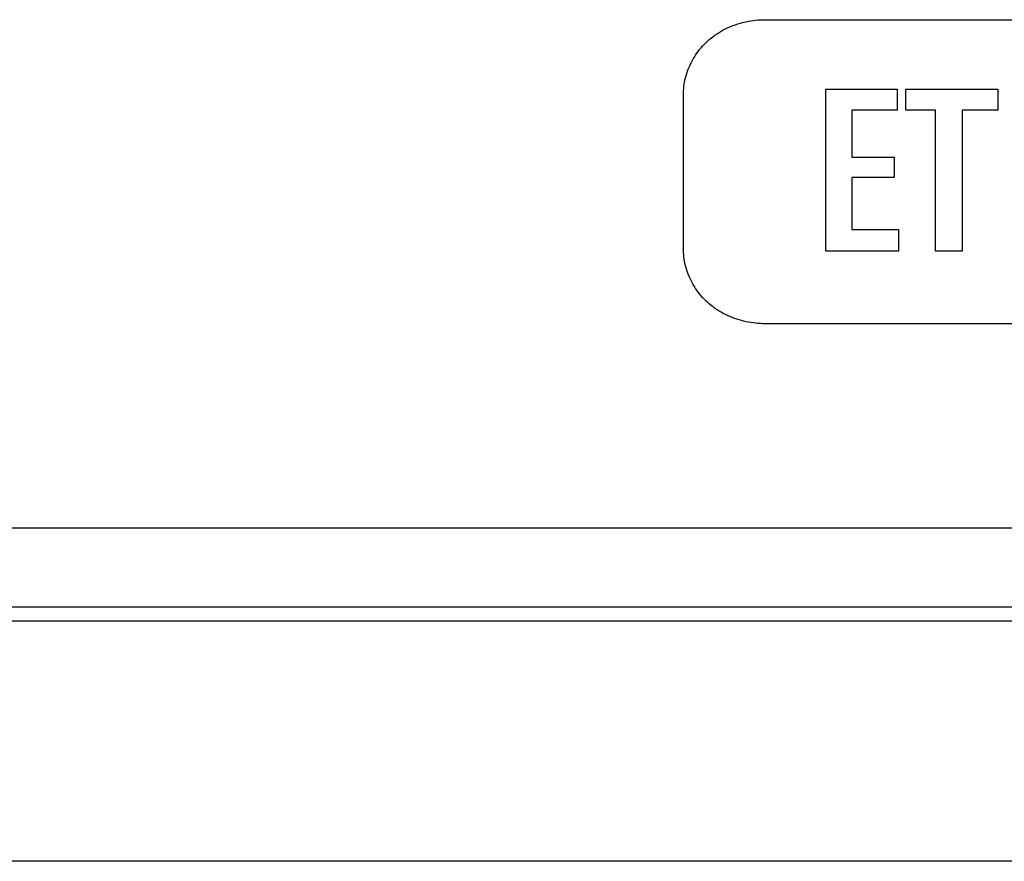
# Model space of a CAD drawing. Header units: millimetres. Extents: x 0 to 1682, y 0 to 1188.
# Tile 38 of 73: x 1188 to 1200, y 627 to 637. Entities that reach past the tile are written whole.
import ezdxf

# ---------------------------------------------------------------- set-up
doc = ezdxf.new("R2010")
doc.units = ezdxf.units.MM
doc.header["$LTSCALE"] = 92.51
doc.layers.add('PROCESSING_MODULE_COVER-SHAPE', color=7, linetype='CONTINUOUS')

msp = doc.modelspace()

# ---------------------------------------------------------------- linework, layer by layer
at = {"layer": 'PROCESSING_MODULE_COVER-SHAPE', "color": 7, "linetype": 'Continuous'}
for p, q in [((1197.385399, 637.487134), (1212.739511, 637.487134)), ((1196.356004, 634.575338), (1196.356004, 636.560403)), ((1198.1509, 634.566725), (1198.1509, 636.611735)), ((1198.1509, 636.611735), (1199.050759, 636.611735)), ((1199.050759, 636.611735), (1199.050759, 636.343706)), ((1199.161002, 636.611735), (1200.319933, 636.611735)), ((1199.161002, 636.346118), (1199.161002, 636.611735)), ((1200.319933, 636.611735), (1200.319933, 636.346118)), ((1199.050759, 636.343706), (1198.479562, 636.343706)), ((1198.479562, 636.343706), (1198.479562, 635.751494)), ((1199.53514, 636.346118), (1199.161002, 636.346118)), ((1199.53514, 634.566725), (1199.53514, 636.346118)), ((1200.319933, 636.346118), (1199.871382, 636.346118)), ((1199.871382, 636.346118), (1199.871382, 634.566725)), ((1198.479562, 635.751494), (1199.015619, 635.751494)), ((1199.015619, 635.751494), (1199.015619, 635.495179)), ((1199.015619, 635.495179), (1198.479562, 635.495179)), ((1198.479562, 635.495179), (1198.479562, 634.839577)), ((1198.479562, 634.839577), (1199.069363, 634.839577)), ((1199.069363, 634.839577), (1199.069363, 634.566725)), ((1199.069363, 634.566725), (1198.1509, 634.566725)), ((1199.871382, 634.566725), (1199.53514, 634.566725)), ((1212.739511, 633.648951), (1197.385399, 633.648951)), ((1138.234153, 631.075036), (1297.814601, 631.075036)), ((1138.234153, 630.075188), (1297.814601, 630.075188)), ((1187.663268, 629.900333), (1287.354086, 629.900118)), ((1219.086465, 626.864716), (1186.085247, 626.864716))]:
    msp.add_line(p, q, dxfattribs=at)
for points in [[(1196.356004, 636.560403), (1196.356526, 636.588158), (1196.358081, 636.615939), (1196.36065, 636.643717), (1196.364215, 636.671463), (1196.368757, 636.699149), (1196.374258, 636.726746), (1196.380699, 636.754224), (1196.388063, 636.781555), (1196.39633, 636.80871), (1196.405482, 636.835661), (1196.415501, 636.862377), (1196.426368, 636.888832), (1196.438065, 636.914995), (1196.450574, 636.940838), (1196.463876, 636.966332), (1196.477953, 636.991448), (1196.492786, 637.016158), (1196.508357, 637.040432), (1196.524647, 637.064242), (1196.541639, 637.087559), (1196.559313, 637.110354), (1196.577651, 637.132597), (1196.596635, 637.154262), (1196.616246, 637.175318), (1196.636467, 637.195736), (1196.657278, 637.215488), (1196.680347, 637.236005), (1196.704051, 637.255714), (1196.728359, 637.274616), (1196.753242, 637.292711), (1196.77867, 637.31), (1196.804613, 637.326482), (1196.83104, 637.342158), (1196.857922, 637.357029), (1196.885229, 637.371094), (1196.912931, 637.384353), (1196.940998, 637.396807), (1196.9694, 637.408456), (1196.998106, 637.419301), (1197.027088, 637.42934), (1197.056314, 637.438576), (1197.085756, 637.447007), (1197.115382, 637.454634), (1197.145163, 637.461457), (1197.17507, 637.467477), (1197.205072, 637.472694), (1197.235138, 637.477107), (1197.26524, 637.480717), (1197.295347, 637.483525), (1197.325429, 637.48553), (1197.355456, 637.486733), (1197.385399, 637.487134)], [(1197.385399, 633.648951), (1197.355462, 633.649351), (1197.325439, 633.65055), (1197.29536, 633.652549), (1197.265256, 633.655348), (1197.235156, 633.658948), (1197.205091, 633.663349), (1197.17509, 633.668552), (1197.145184, 633.674556), (1197.115402, 633.681363), (1197.085775, 633.688972), (1197.056333, 633.697383), (1197.027105, 633.706599), (1196.998122, 633.716618), (1196.969414, 633.72744), (1196.94101, 633.739068), (1196.912941, 633.7515), (1196.885238, 633.764737), (1196.857929, 633.77878), (1196.831045, 633.793628), (1196.804616, 633.809283), (1196.778672, 633.825745), (1196.753243, 633.843014), (1196.728359, 633.86109), (1196.70405, 633.879974), (1196.680346, 633.899666), (1196.657278, 633.920166), (1196.636462, 633.939912), (1196.616237, 633.960325), (1196.596622, 633.981377), (1196.577635, 634.003038), (1196.559294, 634.025281), (1196.541619, 634.048076), (1196.524626, 634.071394), (1196.508336, 634.095207), (1196.492765, 634.119484), (1196.477932, 634.144198), (1196.463856, 634.169319), (1196.450555, 634.194818), (1196.438047, 634.220667), (1196.426352, 634.246837), (1196.415486, 634.273298), (1196.405469, 634.300022), (1196.396318, 634.326979), (1196.388053, 634.354141), (1196.380692, 634.381479), (1196.374252, 634.408964), (1196.368753, 634.436567), (1196.364212, 634.464259), (1196.360648, 634.492011), (1196.35808, 634.519794), (1196.356526, 634.547579), (1196.356004, 634.575338)]]:
    msp.add_lwpolyline(points, dxfattribs=at)

doc.saveas('drawing.dxf')
